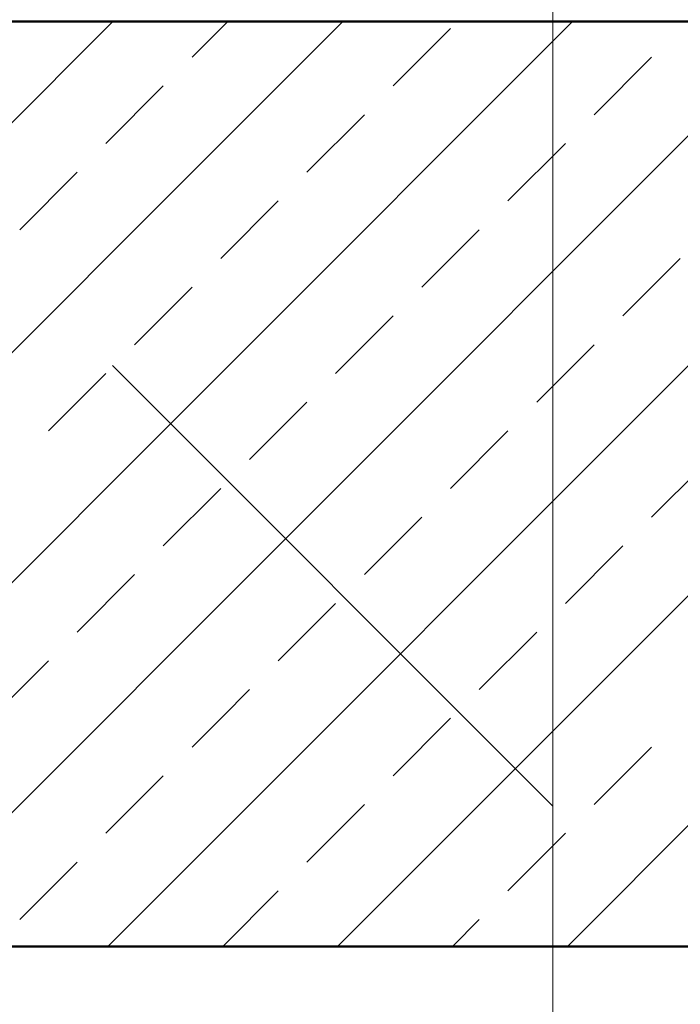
# Model space of a CAD drawing. Header units: millimetres. Extents: x -7161 to 110057, y -144197 to 43481.
# Tile 15 of 30: x 49915 to 51206, y -351 to 1572. Entities that reach past the tile are written whole.
import ezdxf

# ---------------------------------------------------------------- set-up
doc = ezdxf.new("R2010")
doc.units = ezdxf.units.MM
for name, color, linetype, lineweight in [('Каркас', 130, 'Continuous', 50), ('Обмерные чертежи _09_02_2026_ 3 эт_dwg', 8, 'Continuous', 9), ('Штриховка', 7, 'Continuous', 9)]:
    doc.layers.add(name, color=color, linetype=linetype, lineweight=lineweight)

# ---------------------------------------------------------------- blocks, each defined once
blk = doc.blocks.new('Обмерные чертежи _09_02_2026_ 3 эт_dwg-2039254-Cхема демонтажа сборных ребристых плит перекрытия 3 этажа в осях _Г-Ж_1-3 и Г-Ж_10-12_')
at = {"lineweight": 9}
blk.add_line((-547277.4, -148327.1), (-546417, -149187.4), dxfattribs=at)
at = {"lineweight": 9, "flags": 128}
blk.add_lwpolyline([(-547277.4, -140031), (-546417, -140891.3), (-546417, -152971.8), (-543935.8, -152971.8)], dxfattribs=at)
at = {"layer": 'Каркас', "flags": 128}
for points in [[(-549214, -147355.2), (-541940.3, -147355.2), (-541940.3, -147655.2), (-549214, -147655.2)], [(-549214, -149461.4), (-541940.3, -149461.4), (-541940.3, -149761.4), (-549214, -149761.4)]]:
    blk.add_lwpolyline(points, close=True, dxfattribs=at)
at = {"layer": 'Штриховка'}
for p, q in [((-549082.8, -149461.4), (-547276.6, -147655.2)), ((-546837.7, -149461.4), (-545031.5, -147655.2)), ((-546388.7, -149461.4), (-544582.5, -147655.2)), ((-546729.2, -147781.3), (-546617, -147669.1)), ((-546336.3, -147837.5), (-546224.1, -147725.2)), ((-547290.5, -147893.6), (-547178.2, -147781.3)), ((-546897.6, -147949.7), (-546785.3, -147837.5)), ((-546504.7, -148005.8), (-546392.5, -147893.6)), ((-547458.9, -148062), (-547346.6, -147949.7)), ((-546673.1, -148174.2), (-546560.8, -148062)), ((-546280.2, -148230.4), (-546168, -148118.1)), ((-547234.4, -148286.5), (-547122.1, -148174.2)), ((-546841.5, -148342.6), (-546729.2, -148230.4)), ((-546448.6, -148398.7), (-546336.3, -148286.5)), ((-547402.7, -148454.9), (-547290.5, -148342.6)), ((-547009.9, -148511), (-546897.6, -148398.7)), ((-546617, -148567.1), (-546504.7, -148454.9)), ((-546224.1, -148623.2), (-546111.8, -148511)), ((-547178.2, -148679.4), (-547066, -148567.1)), ((-546785.3, -148735.5), (-546673.1, -148623.2)), ((-546392.5, -148791.6), (-546280.2, -148679.4)), ((-547346.6, -148847.7), (-547234.4, -148735.5)), ((-546953.7, -148903.9), (-546841.5, -148791.6)), ((-546560.8, -148960), (-546448.6, -148847.7)), ((-547515, -149016.1), (-547402.7, -148903.9)), ((-546729.2, -149128.4), (-546617, -149016.1)), ((-546336.3, -149184.5), (-546224.1, -149072.3)), ((-547290.5, -149240.6), (-547178.2, -149128.4)), ((-546897.6, -149296.8), (-546785.3, -149184.5)), ((-546504.7, -149352.9), (-546392.5, -149240.6)), ((-547458.9, -149409), (-547346.6, -149296.8)), ((-547062.2, -149461.4), (-546953.7, -149352.9)), ((-546613.2, -149461.4), (-546560.8, -149409))]:
    blk.add_line(p, q, dxfattribs=at)
at = {"layer": 'Штриховка', "flags": 128}
for points in [[(-548633.7, -149461.4), (-547063.4, -147891), (-546827.6, -147655.2)], [(-548184.7, -149461.4), (-547063.4, -148340), (-546378.6, -147655.2)], [(-547735.7, -149461.4), (-547063.4, -148789), (-545929.5, -147655.2)], [(-547286.7, -149461.4), (-547063.4, -149238.1), (-545480.5, -147655.2)], [(-547122.1, -147725.2), (-547063.4, -147666.5), (-547052.1, -147655.2)], [(-547066, -148118.1), (-547063.4, -148115.5), (-546953.7, -148005.8)], [(-547122.1, -149072.3), (-547063.4, -149013.6), (-547009.9, -148960)]]:
    blk.add_lwpolyline(points, dxfattribs=at)

msp = doc.modelspace()

# ---------------------------------------------------------------- block references
at = {"layer": 'Обмерные чертежи _09_02_2026_ 3 эт_dwg', "color": 7}
msp.add_blockref('Обмерные чертежи _09_02_2026_ 3 эт_dwg-2039254-Cхема демонтажа сборных ребристых плит перекрытия 3 этажа в осях _Г-Ж_1-3 и Г-Ж_10-12_', (597374.3, 149223.7), dxfattribs=at)

doc.saveas('drawing.dxf')
